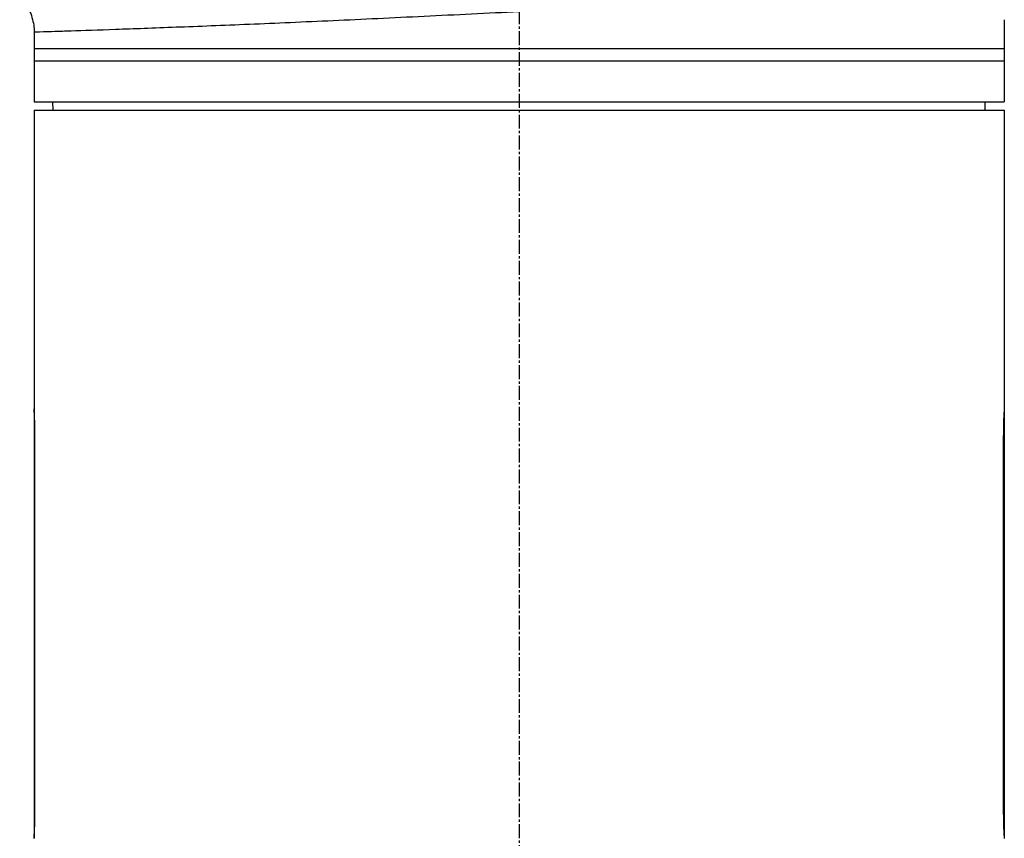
# Model space of a CAD drawing. Header units: millimetres. Extents: x 0 to 5219, y 0 to 2970.
# Tile 31 of 232: x 401 to 521, y 1387 to 1486. Entities that reach past the tile are written whole.
import ezdxf

# ---------------------------------------------------------------- set-up
doc = ezdxf.new("R2010")
doc.units = ezdxf.units.MM
doc.header["$LTSCALE"] = 0.2
doc.linetypes.add('CENTER2', pattern=[1.125, 0.75, -0.125, 0.125, -0.125])
doc.layers.add('02_Center Line', color=1, linetype='CENTER2')

# ---------------------------------------------------------------- blocks, each defined once
blk = doc.blocks.new('A$C9d85a397')
for p, q in [((128.5, 744.01), (128.5, 735.5)), ((246.5, 745), (246.5, 742)), ((128.5, 742), (246.5, 742)), ((246.5, 742), (246.5, 735.5)), ((128.5, 740.5), (246.5, 740.5)), ((128.5, 735.5), (246.5, 735.5)), ((130.8, 734.5), (130.79, 735.5)), ((244.2, 734.5), (244.21, 735.5)), ((128.5, 734.5), (246.5, 734.5)), ((128.5, 734.5), (128.5, 698.15)), ((246.5, 734.5), (246.5, 698.15)), ((128.5, 698.1), (128.5, 645.9)), ((128.5, 698.1), (128.5, 698.1)), ((246.5, 698.1), (246.5, 645.9)), ((246.5, 698.1), (246.5, 698.1)), ((128.5, 694.8), (128.6, 694.8)), ((128.6, 649.2), (128.6, 694.8)), ((246.4, 694.8), (246.4, 649.2)), ((246.4, 694.8), (246.5, 694.8)), ((128.5, 649.2), (128.6, 649.2)), ((246.4, 649.2), (246.5, 649.2)), ((128.5, 645.9), (128.5, 645.9)), ((246.5, 645.9), (246.5, 645.9))]:
    blk.add_line(p, q)
for points, knots in [([(126.74, 748.26), (127.2, 747.8), (127.59, 747.26), (128.17, 746.1), (128.36, 745.46), (128.48, 744.55), (128.5, 744.28), (128.5, 744.01)], [0, 0, 0, 0, 0.1944378, 0.1944378, 0.3894915, 0.3894915, 0.4694478, 0.4694478, 0.4694478, 0.4694478]), ([(128.5, 744.01), (128.5, 744.01), (128.88, 744.03), (129.63, 744.05), (130.01, 744.06), (130.47, 744.08), (131.03, 744.09), (131.6, 744.11), (132.25, 744.13), (132.99, 744.16), (134.47, 744.2), (136.29, 744.26), (138.43, 744.34), (140.56, 744.41), (143.06, 744.5), (145.78, 744.61), (148.5, 744.71), (151.46, 744.83), (154.69, 744.96), (157.91, 745.1), (161.34, 745.25), (164.88, 745.41), (168.43, 745.57), (172.14, 745.75), (175.95, 745.93), (179.76, 746.12), (183.66, 746.31), (187.5, 746.5)], [0.5000036, 0.5000036, 0.5000036, 0.5000036, 0.5624944, 0.5624944, 0.5624944, 0.5937419, 0.5937419, 0.5937419, 0.6249896, 0.6249896, 0.6249896, 0.6874857, 0.6874857, 0.6874857, 0.7499833, 0.7499833, 0.7499833, 0.8124833, 0.8124833, 0.8124833, 0.8749861, 0.8749861, 0.8749861, 0.9375, 0.9375, 0.9375, 1, 1, 1, 1]), ([(246.5, 745.5), (246.5, 745.5), (246.5, 745.49), (246.5, 745.47), (246.5, 745.45), (246.5, 745.43), (246.5, 745.39), (246.5, 745.36), (246.5, 745.31), (246.5, 745.27), (246.5, 745.22), (246.5, 745.16), (246.5, 745.11), (246.5, 745.07), (246.5, 745.04), (246.5, 745)], [0.5001155, 0.5001155, 0.5001155, 0.5001155, 0.6074676, 0.6074676, 0.6074676, 0.7149351, 0.7149351, 0.7149351, 0.8224051, 0.8224051, 0.8224051, 0.9298767, 0.9298767, 0.9298767, 1, 1, 1, 1]), ([(246.5, 698.15), (246.5, 698.15), (246.5, 698.15), (246.5, 698.15), (246.5, 698.14), (246.5, 698.13), (246.5, 698.12), (246.5, 698.09), (246.49, 698.04), (246.49, 697.88), (246.48, 697.73), (246.46, 697.3), (246.44, 696.99), (246.42, 696.31), (246.41, 695.93), (246.41, 695.4), (246.41, 695.25), (246.41, 695.04), (246.41, 694.98), (246.4, 694.88), (246.4, 694.84), (246.4, 694.8), (246.4, 694.8), (246.4, 694.8)], [0.5048766, 0.5048766, 0.5048766, 0.5048766, 0.5166183, 0.5166183, 0.5335886, 0.5335886, 0.5536687, 0.5536687, 0.6111571, 0.6111571, 0.7105432, 0.7105432, 0.8368366, 0.8368366, 0.9572645, 0.9572645, 1.002286, 1.002286, 1.0197473, 1.0197473, 1.0315753, 1.0315753, 1.0321241, 1.0321241, 1.0321241, 1.0321241]), ([(128.6, 694.8), (128.6, 695.22), (128.59, 695.67), (128.57, 696.49), (128.56, 696.87), (128.54, 697.47), (128.52, 697.72), (128.5, 698.07), (128.5, 698.15), (128.5, 698.15)], [-1.0097533, -1.0097533, -1.0097533, -1.0097533, -0.8835341, -0.8835341, -0.7573149, -0.7573149, -0.6310958, -0.6310958, -0.5048766, -0.5048766, -0.5048766, -0.5048766]), ([(128.5, 645.85), (128.5, 645.85), (128.5, 645.85), (128.5, 645.85), (128.5, 645.86), (128.5, 645.87), (128.5, 645.88), (128.5, 645.91), (128.51, 645.96), (128.51, 646.12), (128.52, 646.27), (128.54, 646.7), (128.56, 647.01), (128.58, 647.69), (128.59, 648.07), (128.59, 648.6), (128.59, 648.75), (128.59, 648.96), (128.59, 649.02), (128.6, 649.12), (128.6, 649.16), (128.6, 649.2), (128.6, 649.2), (128.6, 649.2)], [0.5048766, 0.5048766, 0.5048766, 0.5048766, 0.5166183, 0.5166183, 0.5335886, 0.5335886, 0.5536687, 0.5536687, 0.6111571, 0.6111571, 0.7105432, 0.7105432, 0.8368366, 0.8368366, 0.9572645, 0.9572645, 1.002286, 1.002286, 1.0197473, 1.0197473, 1.0315753, 1.0315753, 1.0321241, 1.0321241, 1.0321241, 1.0321241]), ([(246.4, 649.2), (246.4, 648.78), (246.41, 648.33), (246.43, 647.51), (246.44, 647.13), (246.46, 646.53), (246.48, 646.28), (246.5, 645.93), (246.5, 645.85), (246.5, 645.85)], [-1.0097533, -1.0097533, -1.0097533, -1.0097533, -0.8835341, -0.8835341, -0.7573149, -0.7573149, -0.6310958, -0.6310958, -0.5048766, -0.5048766, -0.5048766, -0.5048766])]:
    blk.add_open_spline(points, degree=3, knots=knots)
at = {"layer": '02_Center Line', "ltscale": 11.288275}
blk.add_line((187.5, 896.49), (187.5, 88.97), dxfattribs=at)

msp = doc.modelspace()

# ---------------------------------------------------------------- block references
msp.add_blockref('A$C9d85a397', (274.157, 740.896))

doc.saveas('drawing.dxf')
